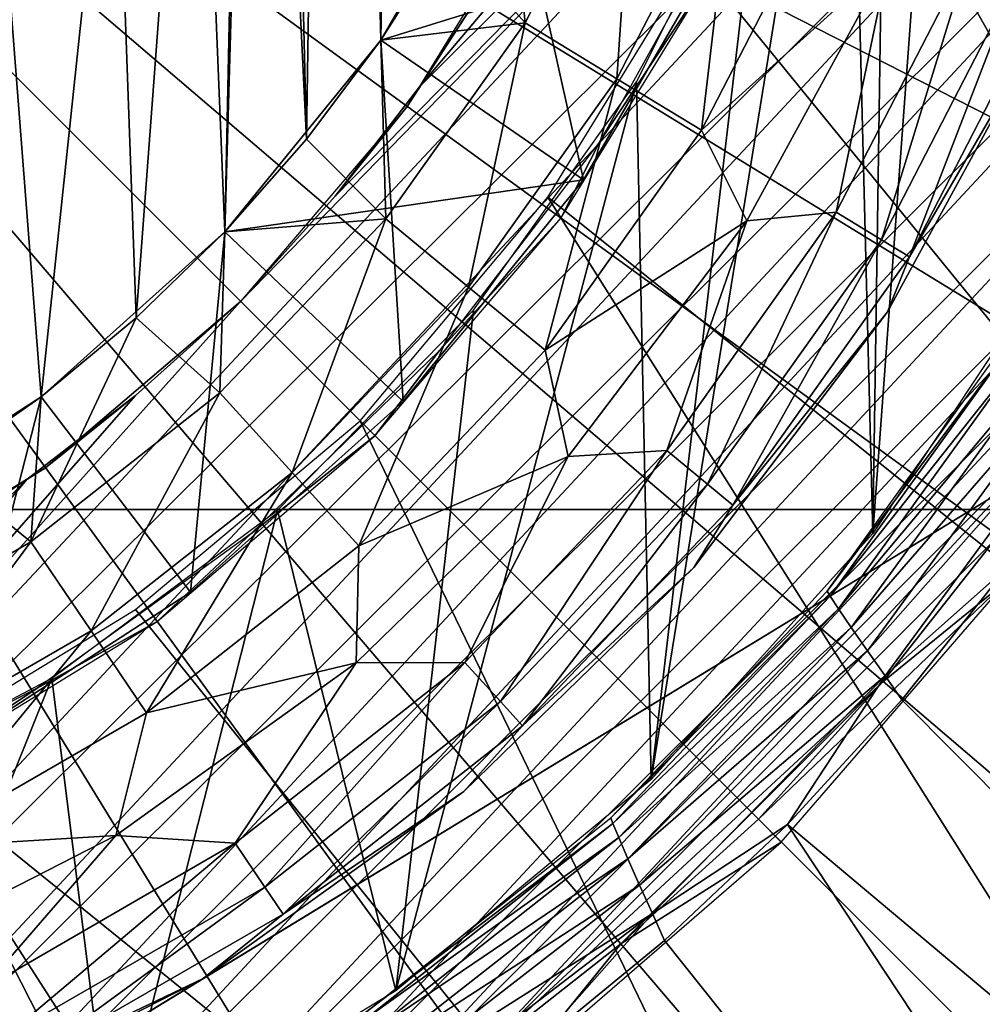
# Model space of a CAD drawing. Header units: millimetres. Extents: x -100 to 100, y -100 to 100.
# Tile 75 of 104: x 4.15 to 8.42, y -8.25 to -3.88. Entities that reach past the tile are written whole.
import ezdxf

# ---------------------------------------------------------------- set-up
doc = ezdxf.new("R2010")
doc.units = ezdxf.units.MM
doc.header["$LTSCALE"] = 52.148148
for name, color, linetype in [('110', 7, 'CONTINUOUS'), ('191', 7, 'CONTINUOUS'), ('192', 7, 'CONTINUOUS'), ('193', 7, 'CONTINUOUS'), ('194', 7, 'CONTINUOUS'), ('195', 7, 'CONTINUOUS'), ('227', 7, 'CONTINUOUS'), ('228', 7, 'CONTINUOUS'), ('230', 7, 'CONTINUOUS'), ('233', 7, 'CONTINUOUS'), ('234', 7, 'CONTINUOUS'), ('238', 7, 'CONTINUOUS'), ('240', 7, 'CONTINUOUS'), ('242', 7, 'CONTINUOUS'), ('247', 7, 'CONTINUOUS'), ('254', 7, 'CONTINUOUS'), ('346', 7, 'CONTINUOUS'), ('55', 7, 'CONTINUOUS'), ('58', 7, 'CONTINUOUS'), ('64', 7, 'CONTINUOUS'), ('66', 7, 'CONTINUOUS'), ('67', 7, 'CONTINUOUS')]:
    doc.layers.add(name, color=color, linetype=linetype)

msp = doc.modelspace()

# ---------------------------------------------------------------- linework, layer by layer
at = {"layer": '110', "color": 251, "linetype": 'Continuous', "true_color": 0x4c4c4c}
for points in [[(7.901, 1.2367, -221.7), (7.6125, 2.4565, -221.7), (12.6523, -4.9418, -221.7), (7.901, 1.2367, -221.7)], [(12.6523, -4.9418, -221.7), (7.6125, 2.4565, -221.7), (13.2103, -3.14, -221.7), (12.6523, -4.9418, -221.7)], [(7.9999, 0.0014, -221.7), (7.901, 1.2367, -221.7), (12.6523, -4.9418, -221.7), (7.9999, 0.0014, -221.7)], [(7.9001, -1.2372, -221.7), (7.9999, 0.0014, -221.7), (12.6523, -4.9418, -221.7), (7.9001, -1.2372, -221.7)], [(7.6102, -2.4636, -221.7), (7.9001, -1.2372, -221.7), (11.8679, -6.6088, -221.7), (7.6102, -2.4636, -221.7)], [(11.8679, -6.6088, -221.7), (7.9001, -1.2372, -221.7), (12.6523, -4.9418, -221.7), (11.8679, -6.6088, -221.7)], [(7.1406, -3.6024, -221.7), (7.6102, -2.4636, -221.7), (10.8531, -8.161, -221.7), (7.1406, -3.6024, -221.7)], [(10.8531, -8.161, -221.7), (7.6102, -2.4636, -221.7), (11.8679, -6.6088, -221.7), (10.8531, -8.161, -221.7)], [(6.4898, -4.6645, -221.7), (7.1406, -3.6024, -221.7), (10.8531, -8.161, -221.7), (6.4898, -4.6645, -221.7)], [(5.6569, -5.6569, -221.7), (6.4898, -4.6645, -221.7), (9.6062, -9.6062, -221.7), (5.6569, -5.6569, -221.7)], [(9.6062, -9.6062, -221.7), (6.4898, -4.6645, -221.7), (10.8531, -8.161, -221.7), (9.6062, -9.6062, -221.7)], [(4.6604, -6.4939, -221.7), (5.6569, -5.6569, -221.7), (8.1656, -10.8477, -221.7), (4.6604, -6.4939, -221.7)], [(8.1656, -10.8477, -221.7), (5.6569, -5.6569, -221.7), (9.6062, -9.6062, -221.7), (8.1656, -10.8477, -221.7)], [(3.5914, -7.1467, -221.7), (4.6604, -6.4939, -221.7), (8.1656, -10.8477, -221.7), (3.5914, -7.1467, -221.7)], [(2.4422, -7.6163, -221.7), (3.5914, -7.1467, -221.7), (6.6227, -11.8591, -221.7), (2.4422, -7.6163, -221.7)], [(6.6227, -11.8591, -221.7), (3.5914, -7.1467, -221.7), (8.1656, -10.8477, -221.7), (6.6227, -11.8591, -221.7)], [(1.2009, -7.9044, -221.7), (2.4422, -7.6163, -221.7), (6.6227, -11.8591, -221.7), (1.2009, -7.9044, -221.7)], [(-0.0504, -7.9997, -221.7), (1.2009, -7.9044, -221.7), (4.9703, -12.6419, -221.7), (-0.0504, -7.9997, -221.7)], [(4.9703, -12.6419, -221.7), (1.2009, -7.9044, -221.7), (6.6227, -11.8591, -221.7), (4.9703, -12.6419, -221.7)], [(3.1899, -13.1997, -221.7), (-0.0504, -7.9997, -221.7), (4.9703, -12.6419, -221.7), (3.1899, -13.1997, -221.7)]]:
    msp.add_3dface(points, dxfattribs=at)
at = {"layer": '191', "color": 251, "linetype": 'Continuous', "true_color": 0x4c4c4c}
for points in [[(7.4246, -7.4246, -211.7), (6.8137, -7.9779, -211.7), (7.5258, -7.5258, -219.9), (7.4246, -7.4246, -211.7)], [(7.5258, -7.5258, -219.9), (6.8137, -7.9779, -211.7), (6.3673, -8.5284, -219.9), (7.5258, -7.5258, -219.9)], [(6.8137, -7.9779, -211.7), (6.1812, -8.4764, -211.7), (6.3673, -8.5284, -219.9), (6.8137, -7.9779, -211.7)]]:
    msp.add_3dface(points, dxfattribs=at)
at = {"layer": '192', "color": 251, "linetype": 'Continuous', "true_color": 0x4c4c4c}
for points in [[(8.4712, -6.1862, -211.7), (7.975, -6.8158, -211.7), (8.5318, -6.3627, -219.9), (8.4712, -6.1862, -211.7)], [(7.4246, -7.4246, -211.7), (7.5258, -7.5258, -219.9), (8.5318, -6.3627, -219.9), (7.4246, -7.4246, -211.7)], [(7.975, -6.8158, -211.7), (7.4246, -7.4246, -211.7), (8.5318, -6.3627, -219.9), (7.975, -6.8158, -211.7)]]:
    msp.add_3dface(points, dxfattribs=at)
at = {"layer": '193', "color": 251, "linetype": 'Continuous', "true_color": 0x4c4c4c}
for points in [[(10.4925, 0.3841, -211.7), (10.4334, 1.1574, -211.7), (5.9204, -4.1741, -211.7), (10.4925, 0.3841, -211.7)], [(5.9204, -4.1741, -211.7), (10.4334, 1.1574, -211.7), (6.248, -3.6706, -211.7), (5.9204, -4.1741, -211.7)], [(0.3195, -10.4937, -211.7), (10.4921, -0.3807, -211.7), (10.4925, 0.3841, -211.7), (0.3195, -10.4937, -211.7)], [(0.3195, -10.4937, -211.7), (10.4925, 0.3841, -211.7), (5.1265, -5.1265, -211.7), (0.3195, -10.4937, -211.7)], [(5.1265, -5.1265, -211.7), (10.4925, 0.3841, -211.7), (5.5466, -4.6594, -211.7), (5.1265, -5.1265, -211.7)], [(5.5466, -4.6594, -211.7), (10.4925, 0.3841, -211.7), (5.9204, -4.1741, -211.7), (5.5466, -4.6594, -211.7)], [(0.3195, -10.4937, -211.7), (1.1029, -10.4369, -211.7), (10.4921, -0.3807, -211.7), (0.3195, -10.4937, -211.7)], [(1.1029, -10.4369, -211.7), (10.4324, -1.1561, -211.7), (10.4921, -0.3807, -211.7), (1.1029, -10.4369, -211.7)], [(1.1029, -10.4369, -211.7), (1.8913, -10.3216, -211.7), (10.4324, -1.1561, -211.7), (1.1029, -10.4369, -211.7)], [(1.8913, -10.3216, -211.7), (10.3151, -1.9352, -211.7), (10.4324, -1.1561, -211.7), (1.8913, -10.3216, -211.7)], [(1.8913, -10.3216, -211.7), (2.6714, -10.1496, -211.7), (10.3151, -1.9352, -211.7), (1.8913, -10.3216, -211.7)], [(2.6714, -10.1496, -211.7), (10.1419, -2.7057, -211.7), (10.3151, -1.9352, -211.7), (2.6714, -10.1496, -211.7)], [(2.6714, -10.1496, -211.7), (3.4299, -9.9228, -211.7), (10.1419, -2.7057, -211.7), (2.6714, -10.1496, -211.7)], [(3.4299, -9.9228, -211.7), (9.9145, -3.4555, -211.7), (10.1419, -2.7057, -211.7), (3.4299, -9.9228, -211.7)], [(3.4299, -9.9228, -211.7), (4.1543, -9.6428, -211.7), (9.9145, -3.4555, -211.7), (3.4299, -9.9228, -211.7)], [(4.1543, -9.6428, -211.7), (9.6345, -4.1731, -211.7), (9.9145, -3.4555, -211.7), (4.1543, -9.6428, -211.7)], [(4.1543, -9.6428, -211.7), (4.8515, -9.3089, -211.7), (9.6345, -4.1731, -211.7), (4.1543, -9.6428, -211.7)], [(4.8515, -9.3089, -211.7), (9.301, -4.8649, -211.7), (9.6345, -4.1731, -211.7), (4.8515, -9.3089, -211.7)], [(4.8515, -9.3089, -211.7), (5.5271, -8.9201, -211.7), (9.301, -4.8649, -211.7), (4.8515, -9.3089, -211.7)], [(5.5271, -8.9201, -211.7), (8.9132, -5.5359, -211.7), (9.301, -4.8649, -211.7), (5.5271, -8.9201, -211.7)], [(4.661, -5.5444, -211.7), (0.3195, -10.4937, -211.7), (5.1265, -5.1265, -211.7), (4.661, -5.5444, -211.7)], [(4.1781, -5.9165, -211.7), (0.3195, -10.4937, -211.7), (4.661, -5.5444, -211.7), (4.1781, -5.9165, -211.7)], [(5.5271, -8.9201, -211.7), (6.1812, -8.4764, -211.7), (8.9132, -5.5359, -211.7), (5.5271, -8.9201, -211.7)], [(6.1812, -8.4764, -211.7), (8.4712, -6.1862, -211.7), (8.9132, -5.5359, -211.7), (6.1812, -8.4764, -211.7)], [(-0.451, -10.4901, -211.7), (0.3195, -10.4937, -211.7), (4.1781, -5.9165, -211.7), (-0.451, -10.4901, -211.7)], [(3.6776, -6.243, -211.7), (-0.451, -10.4901, -211.7), (4.1781, -5.9165, -211.7), (3.6776, -6.243, -211.7)], [(6.1812, -8.4764, -211.7), (7.975, -6.8158, -211.7), (8.4712, -6.1862, -211.7), (6.1812, -8.4764, -211.7)], [(6.1812, -8.4764, -211.7), (6.8137, -7.9779, -211.7), (7.975, -6.8158, -211.7), (6.1812, -8.4764, -211.7)], [(6.8137, -7.9779, -211.7), (7.4246, -7.4246, -211.7), (7.975, -6.8158, -211.7), (6.8137, -7.9779, -211.7)]]:
    msp.add_3dface(points, dxfattribs=at)
at = {"layer": '194', "color": 251, "linetype": 'Continuous', "true_color": 0x4c4c4c}
for points in [[(5.8654, -4.2614, -220.95), (6.248, -3.6706, -211.7), (6.4598, -3.2914, -220.95), (5.8654, -4.2614, -220.95)], [(5.9204, -4.1741, -211.7), (6.248, -3.6706, -211.7), (5.8654, -4.2614, -220.95), (5.9204, -4.1741, -211.7)], [(5.5466, -4.6594, -211.7), (5.9204, -4.1741, -211.7), (5.8654, -4.2614, -220.95), (5.5466, -4.6594, -211.7)], [(5.1265, -5.1265, -220.95), (5.5466, -4.6594, -211.7), (5.8654, -4.2614, -220.95), (5.1265, -5.1265, -220.95)], [(5.1265, -5.1265, -211.7), (5.5466, -4.6594, -211.7), (5.1265, -5.1265, -220.95), (5.1265, -5.1265, -211.7)]]:
    msp.add_3dface(points, dxfattribs=at)
at = {"layer": '195', "color": 251, "linetype": 'Continuous', "true_color": 0x4c4c4c}
for points in [[(4.661, -5.5444, -211.7), (5.1265, -5.1265, -211.7), (4.2614, -5.8654, -220.95), (4.661, -5.5444, -211.7)], [(5.1265, -5.1265, -211.7), (5.1265, -5.1265, -220.95), (4.2614, -5.8654, -220.95), (5.1265, -5.1265, -211.7)], [(4.1781, -5.9165, -211.7), (4.661, -5.5444, -211.7), (4.2614, -5.8654, -220.95), (4.1781, -5.9165, -211.7)], [(3.2914, -6.4598, -220.95), (4.1781, -5.9165, -211.7), (4.2614, -5.8654, -220.95), (3.2914, -6.4598, -220.95)], [(3.6776, -6.243, -211.7), (4.1781, -5.9165, -211.7), (3.2914, -6.4598, -220.95), (3.6776, -6.243, -211.7)]]:
    msp.add_3dface(points, dxfattribs=at)
at = {"layer": '227', "color": 251, "linetype": 'Continuous', "true_color": 0x4c4c4c}
for points in [[(0.8599, -10.6333, -233.3853), (0.8599, -10.6333, -244.2313), (9.0622, -5.6288, -233.3853), (0.8599, -10.6333, -233.3853)], [(0.8599, -10.6333, -244.2313), (9.0622, -5.6288, -244.2313), (9.0622, -5.6288, -233.3853), (0.8599, -10.6333, -244.2313)], [(9.0622, -5.6288, -244.2313), (0.8599, -10.6333, -244.2313), (1.6958, -10.1233, -244.4644), (9.0622, -5.6288, -244.2313)], [(8.2258, -6.1391, -244.4645), (9.0622, -5.6288, -244.2313), (1.6958, -10.1233, -244.4644), (8.2258, -6.1391, -244.4645)], [(2.5172, -9.6221, -244.6482), (8.2258, -6.1391, -244.4645), (1.6958, -10.1233, -244.4644), (2.5172, -9.6221, -244.6482)], [(7.4042, -6.6403, -244.6484), (8.2258, -6.1391, -244.4645), (2.5172, -9.6221, -244.6482), (7.4042, -6.6403, -244.6484)], [(3.3336, -9.124, -244.7822), (7.4042, -6.6403, -244.6484), (2.5172, -9.6221, -244.6482), (3.3336, -9.124, -244.7822)], [(6.5878, -7.1385, -244.7823), (7.4042, -6.6403, -244.6484), (3.3336, -9.124, -244.7822), (6.5878, -7.1385, -244.7823)], [(4.1487, -8.6267, -244.8639), (6.5878, -7.1385, -244.7823), (3.3336, -9.124, -244.7822), (4.1487, -8.6267, -244.8639)], [(5.7731, -7.6356, -244.8639), (6.5878, -7.1385, -244.7823), (4.1487, -8.6267, -244.8639), (5.7731, -7.6356, -244.8639)], [(4.961, -8.131, -244.8913), (5.7731, -7.6356, -244.8639), (4.1487, -8.6267, -244.8639), (4.961, -8.131, -244.8913)]]:
    msp.add_3dface(points, dxfattribs=at)
at = {"layer": '228', "color": 251, "linetype": 'Continuous', "true_color": 0x4c4c4c}
for points in [[(5.1985, 0.126, -247.868), (5.1999, 4.6638, -247.868), (5.4198, -4.4063, -247.868), (5.1985, 0.126, -247.868)], [(5.1999, 4.6638, -247.868), (5.5498, 4.2415, -247.868), (5.4198, -4.4063, -247.868), (5.1999, 4.6638, -247.868)], [(5.4198, -4.4063, -247.868), (5.5498, 4.2415, -247.868), (5.7488, -3.9675, -247.868), (5.4198, -4.4063, -247.868)], [(5.5498, 4.2415, -247.868), (5.8655, 3.7929, -247.868), (5.7488, -3.9675, -247.868), (5.5498, 4.2415, -247.868)], [(5.7488, -3.9675, -247.868), (5.8655, 3.7929, -247.868), (6.0424, -3.5042, -247.868), (5.7488, -3.9675, -247.868)], [(5.1414, -0.7786, -247.868), (5.1985, 0.126, -247.868), (5.0574, -4.818, -247.868), (5.1414, -0.7786, -247.868)], [(5.0574, -4.818, -247.868), (5.1985, 0.126, -247.868), (5.4198, -4.4063, -247.868), (5.0574, -4.818, -247.868)], [(4.9281, -1.6596, -247.868), (5.1414, -0.7786, -247.868), (5.0574, -4.818, -247.868), (4.9281, -1.6596, -247.868)], [(4.565, -2.4901, -247.868), (4.9281, -1.6596, -247.868), (4.6638, -5.1999, -247.868), (4.565, -2.4901, -247.868)], [(4.6638, -5.1999, -247.868), (4.9281, -1.6596, -247.868), (5.0574, -4.818, -247.868), (4.6638, -5.1999, -247.868)], [(4.0633, -3.245, -247.868), (4.565, -2.4901, -247.868), (4.2414, -5.5498, -247.868), (4.0633, -3.245, -247.868)], [(4.2414, -5.5498, -247.868), (4.565, -2.4901, -247.868), (4.6638, -5.1999, -247.868), (4.2414, -5.5498, -247.868)], [(3.7929, -5.8655, -247.868), (4.0633, -3.245, -247.868), (4.2414, -5.5498, -247.868), (3.7929, -5.8655, -247.868)]]:
    msp.add_3dface(points, dxfattribs=at)
at = {"layer": '230', "color": 251, "linetype": 'Continuous', "true_color": 0x4c4c4c}
for points in [[(7.9977, -5.1733, -245.328), (8.6794, -3.9235, -245.328), (8.6794, -3.9235, -244.8913), (7.9977, -5.1733, -245.328)], [(7.9977, -5.1733, -244.8913), (7.9977, -5.1733, -245.328), (8.6794, -3.9235, -244.8913), (7.9977, -5.1733, -244.8913)], [(7.1373, -6.3075, -245.328), (7.9977, -5.1733, -245.328), (7.1373, -6.3075, -244.8913), (7.1373, -6.3075, -245.328)], [(7.1373, -6.3075, -244.8913), (7.9977, -5.1733, -245.328), (7.9977, -5.1733, -244.8913), (7.1373, -6.3075, -244.8913)], [(6.1175, -7.3008, -245.328), (7.1373, -6.3075, -245.328), (6.1175, -7.3008, -244.8913), (6.1175, -7.3008, -245.328)], [(6.1175, -7.3008, -244.8913), (7.1373, -6.3075, -245.328), (7.1373, -6.3075, -244.8913), (6.1175, -7.3008, -244.8913)], [(4.9611, -8.131, -245.328), (6.1175, -7.3008, -245.328), (4.961, -8.131, -244.8913), (4.9611, -8.131, -245.328)], [(4.961, -8.131, -244.8913), (6.1175, -7.3008, -245.328), (6.1175, -7.3008, -244.8913), (4.961, -8.131, -244.8913)], [(3.6938, -8.7796, -245.328), (4.9611, -8.131, -245.328), (3.6938, -8.7796, -244.8913), (3.6938, -8.7796, -245.328)], [(3.6938, -8.7796, -244.8913), (4.9611, -8.131, -245.328), (4.961, -8.131, -244.8913), (3.6938, -8.7796, -244.8913)]]:
    msp.add_3dface(points, dxfattribs=at)
at = {"layer": '233', "color": 251, "linetype": 'Continuous', "true_color": 0x4c4c4c}
for points in [[(6.3892, -3.8906, -247.8192), (6.2987, -3.0193, -247.868), (6.8779, -2.9417, -247.8192), (6.3892, -3.8906, -247.8192)], [(6.3892, -3.8906, -247.8192), (6.8779, -2.9417, -247.8192), (6.7966, -4.1386, -247.6745), (6.3892, -3.8906, -247.8192)], [(6.7966, -4.1386, -247.6745), (6.8779, -2.9417, -247.8192), (7.3164, -3.1292, -247.6745), (6.7966, -4.1386, -247.6745)], [(6.0424, -3.5042, -247.868), (6.2987, -3.0193, -247.868), (6.3892, -3.8906, -247.8192), (6.0424, -3.5042, -247.868)], [(6.7966, -4.1386, -247.6745), (7.3164, -3.1292, -247.6745), (7.172, -4.3672, -247.4394), (6.7966, -4.1386, -247.6745)], [(7.172, -4.3672, -247.4394), (7.3164, -3.1292, -247.6745), (7.7205, -3.3021, -247.4394), (7.172, -4.3672, -247.4394)], [(7.172, -4.3672, -247.4394), (7.7205, -3.3021, -247.4394), (8.0015, -3.6171, -247.1241), (7.172, -4.3672, -247.4394)], [(5.7488, -3.9675, -247.868), (6.0424, -3.5042, -247.868), (6.3892, -3.8906, -247.8192), (5.7488, -3.9675, -247.868)], [(7.373, -4.7692, -247.1241), (7.172, -4.3672, -247.4394), (8.0015, -3.6171, -247.1241), (7.373, -4.7692, -247.1241)], [(5.7705, -4.7602, -247.8192), (5.7488, -3.9675, -247.868), (6.3892, -3.8906, -247.8192), (5.7705, -4.7602, -247.8192)], [(5.7705, -4.7602, -247.8192), (6.3892, -3.8906, -247.8192), (6.1384, -5.0637, -247.6745), (5.7705, -4.7602, -247.8192)], [(6.1384, -5.0637, -247.6745), (6.3892, -3.8906, -247.8192), (6.7966, -4.1386, -247.6745), (6.1384, -5.0637, -247.6745)], [(5.4198, -4.4063, -247.868), (5.7488, -3.9675, -247.868), (5.7705, -4.7602, -247.8192), (5.4198, -4.4063, -247.868)], [(6.1384, -5.0637, -247.6745), (6.7966, -4.1386, -247.6745), (6.4774, -5.3434, -247.4394), (6.1384, -5.0637, -247.6745)], [(6.4774, -5.3434, -247.4394), (6.7966, -4.1386, -247.6745), (7.172, -4.3672, -247.4394), (6.4774, -5.3434, -247.4394)], [(6.4774, -5.3434, -247.4394), (7.172, -4.3672, -247.4394), (7.373, -4.7692, -247.1241), (6.4774, -5.3434, -247.4394)], [(5.0574, -4.818, -247.868), (5.4198, -4.4063, -247.868), (5.7705, -4.7602, -247.8192), (5.0574, -4.818, -247.868)], [(5.0343, -5.533, -247.8192), (5.0574, -4.818, -247.868), (5.7705, -4.7602, -247.8192), (5.0343, -5.533, -247.8192)], [(5.0343, -5.533, -247.8192), (5.7705, -4.7602, -247.8192), (5.3553, -5.8858, -247.6745), (5.0343, -5.533, -247.8192)], [(5.3553, -5.8858, -247.6745), (5.7705, -4.7602, -247.8192), (6.1384, -5.0637, -247.6745), (5.3553, -5.8858, -247.6745)], [(6.5798, -5.8149, -247.1241), (6.4774, -5.3434, -247.4394), (7.373, -4.7692, -247.1241), (6.5798, -5.8149, -247.1241)], [(4.6638, -5.1999, -247.868), (5.0574, -4.818, -247.868), (5.0343, -5.533, -247.8192), (4.6638, -5.1999, -247.868)], [(5.3553, -5.8858, -247.6745), (6.1384, -5.0637, -247.6745), (5.6511, -6.2109, -247.4394), (5.3553, -5.8858, -247.6745)], [(5.6511, -6.2109, -247.4394), (6.1384, -5.0637, -247.6745), (6.4774, -5.3434, -247.4394), (5.6511, -6.2109, -247.4394)], [(4.2414, -5.5498, -247.868), (4.6638, -5.1999, -247.868), (4.1956, -6.1931, -247.8192), (4.2414, -5.5498, -247.868)], [(4.1956, -6.1931, -247.8192), (4.6638, -5.1999, -247.868), (5.0343, -5.533, -247.8192), (4.1956, -6.1931, -247.8192)], [(5.6511, -6.2109, -247.4394), (6.4774, -5.3434, -247.4394), (6.5798, -5.8149, -247.1241), (5.6511, -6.2109, -247.4394)], [(4.1956, -6.1931, -247.8192), (5.0343, -5.533, -247.8192), (4.4631, -6.588, -247.6745), (4.1956, -6.1931, -247.8192)], [(4.4631, -6.588, -247.6745), (5.0343, -5.533, -247.8192), (5.3553, -5.8858, -247.6745), (4.4631, -6.588, -247.6745)], [(3.7929, -5.8655, -247.868), (4.2414, -5.5498, -247.868), (4.1956, -6.1931, -247.8192), (3.7929, -5.8655, -247.868)], [(5.6397, -6.7306, -247.1241), (5.6511, -6.2109, -247.4394), (6.5798, -5.8149, -247.1241), (5.6397, -6.7306, -247.1241)], [(3.2715, -6.7272, -247.8192), (3.7929, -5.8655, -247.868), (4.1956, -6.1931, -247.8192), (3.2715, -6.7272, -247.8192)], [(4.4631, -6.588, -247.6745), (5.3553, -5.8858, -247.6745), (4.7096, -6.9519, -247.4394), (4.4631, -6.588, -247.6745)], [(4.7096, -6.9519, -247.4394), (5.3553, -5.8858, -247.6745), (5.6511, -6.2109, -247.4394), (4.7096, -6.9519, -247.4394)], [(3.2715, -6.7272, -247.8192), (4.1956, -6.1931, -247.8192), (3.4801, -7.1561, -247.6745), (3.2715, -6.7272, -247.8192)], [(3.4801, -7.1561, -247.6745), (4.1956, -6.1931, -247.8192), (4.4631, -6.588, -247.6745), (3.4801, -7.1561, -247.6745)], [(4.7096, -6.9519, -247.4394), (5.6511, -6.2109, -247.4394), (5.6397, -6.7306, -247.1241), (4.7096, -6.9519, -247.4394)], [(3.4801, -7.1561, -247.6745), (4.4631, -6.588, -247.6745), (3.6723, -7.5514, -247.4394), (3.4801, -7.1561, -247.6745)], [(3.6723, -7.5514, -247.4394), (4.4631, -6.588, -247.6745), (4.7096, -6.9519, -247.4394), (3.6723, -7.5514, -247.4394)], [(4.5736, -7.496, -247.1241), (4.7096, -6.9519, -247.4394), (5.6397, -6.7306, -247.1241), (4.5736, -7.496, -247.1241)], [(3.6723, -7.5514, -247.4394), (4.7096, -6.9519, -247.4394), (4.5736, -7.496, -247.1241), (3.6723, -7.5514, -247.4394)], [(3.4053, -8.0939, -247.1241), (3.6723, -7.5514, -247.4394), (4.5736, -7.496, -247.1241), (3.4053, -8.0939, -247.1241)]]:
    msp.add_3dface(points, dxfattribs=at)
at = {"layer": '234', "color": 251, "linetype": 'Continuous', "true_color": 0x4c4c4c}
for points in [[(7.7698, -4.7312, -246.7391), (8.0015, -3.6171, -247.1241), (8.364, -3.5773, -246.7391), (7.7698, -4.7312, -246.7391)], [(7.7698, -4.7312, -246.7391), (8.364, -3.5773, -246.7391), (7.9704, -4.8534, -246.2996), (7.7698, -4.7312, -246.7391)], [(7.9704, -4.8534, -246.2996), (8.364, -3.5773, -246.7391), (8.58, -3.6697, -246.2996), (7.9704, -4.8534, -246.2996)], [(7.373, -4.7692, -247.1241), (8.0015, -3.6171, -247.1241), (7.7698, -4.7312, -246.7391), (7.373, -4.7692, -247.1241)], [(8.0939, -4.9286, -245.8226), (7.9704, -4.8534, -246.2996), (8.58, -3.6697, -246.2996), (8.0939, -4.9286, -245.8226)], [(8.7129, -3.7265, -245.8226), (8.0939, -4.9286, -245.8226), (8.58, -3.6697, -246.2996), (8.7129, -3.7265, -245.8226)], [(8.7129, -3.7265, -245.8226), (8.6794, -3.9235, -245.328), (8.0939, -4.9286, -245.8226), (8.7129, -3.7265, -245.8226)], [(8.6794, -3.9235, -245.328), (7.9977, -5.1733, -245.328), (8.0939, -4.9286, -245.8226), (8.6794, -3.9235, -245.328)], [(7.0174, -5.7888, -246.7391), (7.373, -4.7692, -247.1241), (7.7698, -4.7312, -246.7391), (7.0174, -5.7888, -246.7391)], [(7.0174, -5.7888, -246.7391), (7.7698, -4.7312, -246.7391), (7.1986, -5.9383, -246.2996), (7.0174, -5.7888, -246.7391)], [(7.1986, -5.9383, -246.2996), (7.7698, -4.7312, -246.7391), (7.9704, -4.8534, -246.2996), (7.1986, -5.9383, -246.2996)], [(6.5798, -5.8149, -247.1241), (7.373, -4.7692, -247.1241), (7.0174, -5.7888, -246.7391), (6.5798, -5.8149, -247.1241)], [(7.3101, -6.0303, -245.8226), (7.1986, -5.9383, -246.2996), (7.9704, -4.8534, -246.2996), (7.3101, -6.0303, -245.8226)], [(8.0939, -4.9286, -245.8226), (7.3101, -6.0303, -245.8226), (7.9704, -4.8534, -246.2996), (8.0939, -4.9286, -245.8226)], [(8.0939, -4.9286, -245.8226), (7.9977, -5.1733, -245.328), (7.3101, -6.0303, -245.8226), (8.0939, -4.9286, -245.8226)], [(7.9977, -5.1733, -245.328), (7.1373, -6.3075, -245.328), (7.3101, -6.0303, -245.8226), (7.9977, -5.1733, -245.328)], [(6.1221, -6.7286, -246.7391), (6.5798, -5.8149, -247.1241), (7.0174, -5.7888, -246.7391), (6.1221, -6.7286, -246.7391)], [(6.1221, -6.7286, -246.7391), (7.0174, -5.7888, -246.7391), (6.2802, -6.9023, -246.2996), (6.1221, -6.7286, -246.7391)], [(6.2802, -6.9023, -246.2996), (7.0174, -5.7888, -246.7391), (7.1986, -5.9383, -246.2996), (6.2802, -6.9023, -246.2996)], [(5.6397, -6.7306, -247.1241), (6.5798, -5.8149, -247.1241), (6.1221, -6.7286, -246.7391), (5.6397, -6.7306, -247.1241)], [(6.3775, -7.0093, -245.8226), (6.2802, -6.9023, -246.2996), (7.1986, -5.9383, -246.2996), (6.3775, -7.0093, -245.8226)], [(7.3101, -6.0303, -245.8226), (6.3775, -7.0093, -245.8226), (7.1986, -5.9383, -246.2996), (7.3101, -6.0303, -245.8226)], [(7.3101, -6.0303, -245.8226), (7.1373, -6.3075, -245.328), (6.3775, -7.0093, -245.8226), (7.3101, -6.0303, -245.8226)], [(7.1373, -6.3075, -245.328), (6.1175, -7.3008, -245.328), (6.3775, -7.0093, -245.8226), (7.1373, -6.3075, -245.328)], [(4.5736, -7.496, -247.1241), (5.6397, -6.7306, -247.1241), (5.1022, -7.5314, -246.7391), (4.5736, -7.496, -247.1241)], [(5.1022, -7.5314, -246.7391), (5.6397, -6.7306, -247.1241), (6.1221, -6.7286, -246.7391), (5.1022, -7.5314, -246.7391)], [(5.1022, -7.5314, -246.7391), (6.1221, -6.7286, -246.7391), (5.234, -7.7259, -246.2996), (5.1022, -7.5314, -246.7391)], [(5.234, -7.7259, -246.2996), (6.1221, -6.7286, -246.7391), (6.2802, -6.9023, -246.2996), (5.234, -7.7259, -246.2996)], [(5.3151, -7.8455, -245.8226), (5.234, -7.7259, -246.2996), (6.2802, -6.9023, -246.2996), (5.3151, -7.8455, -245.8226)], [(6.3775, -7.0093, -245.8226), (5.3151, -7.8455, -245.8226), (6.2802, -6.9023, -246.2996), (6.3775, -7.0093, -245.8226)], [(6.3775, -7.0093, -245.8226), (6.1175, -7.3008, -245.328), (5.3151, -7.8455, -245.8226), (6.3775, -7.0093, -245.8226)], [(6.1175, -7.3008, -245.328), (4.9611, -8.131, -245.328), (5.3151, -7.8455, -245.8226), (6.1175, -7.3008, -245.328)], [(3.4053, -8.0939, -247.1241), (4.5736, -7.496, -247.1241), (3.9785, -8.1808, -246.7391), (3.4053, -8.0939, -247.1241)], [(3.9785, -8.1808, -246.7391), (4.5736, -7.496, -247.1241), (5.1022, -7.5314, -246.7391), (3.9785, -8.1808, -246.7391)], [(3.9785, -8.1808, -246.7391), (5.1022, -7.5314, -246.7391), (4.0812, -8.3921, -246.2996), (3.9785, -8.1808, -246.7391)], [(4.0812, -8.3921, -246.2996), (5.1022, -7.5314, -246.7391), (5.234, -7.7259, -246.2996), (4.0812, -8.3921, -246.2996)], [(4.1444, -8.5221, -245.8226), (4.0812, -8.3921, -246.2996), (5.234, -7.7259, -246.2996), (4.1444, -8.5221, -245.8226)], [(5.3151, -7.8455, -245.8226), (4.1444, -8.5221, -245.8226), (5.234, -7.7259, -246.2996), (5.3151, -7.8455, -245.8226)], [(5.3151, -7.8455, -245.8226), (4.9611, -8.131, -245.328), (4.1444, -8.5221, -245.8226), (5.3151, -7.8455, -245.8226)], [(4.9611, -8.131, -245.328), (3.6938, -8.7796, -245.328), (4.1444, -8.5221, -245.8226), (4.9611, -8.131, -245.328)]]:
    msp.add_3dface(points, dxfattribs=at)
at = {"layer": '238', "color": 251, "linetype": 'Continuous', "true_color": 0x4c4c4c}
for points in [[(5.7489, -3.9675, -232.7547), (7.2836, -3.4914, -233.3853), (6.2987, -3.0193, -232.7547), (5.7489, -3.9675, -232.7547)], [(6.6478, -4.5878, -233.3853), (7.2836, -3.4914, -233.3853), (5.7489, -3.9675, -232.7547), (6.6478, -4.5878, -233.3853)], [(5.0574, -4.818, -232.7547), (6.6478, -4.5878, -233.3853), (5.7489, -3.9675, -232.7547), (5.0574, -4.818, -232.7547)], [(5.8482, -5.5713, -233.3853), (6.6478, -4.5878, -233.3853), (5.0574, -4.818, -232.7547), (5.8482, -5.5713, -233.3853)], [(4.2414, -5.5498, -232.7547), (4.9047, -6.4176, -233.3853), (5.0574, -4.818, -232.7547), (4.2414, -5.5498, -232.7547)], [(4.9047, -6.4176, -233.3853), (5.8482, -5.5713, -233.3853), (5.0574, -4.818, -232.7547), (4.9047, -6.4176, -233.3853)], [(3.3211, -6.145, -232.7547), (3.8404, -7.1058, -233.3853), (4.2414, -5.5498, -232.7547), (3.3211, -6.145, -232.7547)], [(3.8404, -7.1058, -233.3853), (4.9047, -6.4176, -233.3853), (4.2414, -5.5498, -232.7547), (3.8404, -7.1058, -233.3853)]]:
    msp.add_3dface(points, dxfattribs=at)
at = {"layer": '240', "color": 251, "linetype": 'Continuous', "true_color": 0x4c4c4c}
for points in [[(6.2987, -3.0193, -231.2588), (6.6478, -4.5878, -230.6283), (5.7488, -3.9675, -231.2588), (6.2987, -3.0193, -231.2588)], [(7.2836, -3.4914, -230.6283), (6.6478, -4.5878, -230.6283), (6.2987, -3.0193, -231.2588), (7.2836, -3.4914, -230.6283)], [(5.7488, -3.9675, -231.2588), (5.8482, -5.5713, -230.6283), (5.0574, -4.818, -231.2588), (5.7488, -3.9675, -231.2588)], [(6.6478, -4.5878, -230.6283), (5.8482, -5.5713, -230.6283), (5.7488, -3.9675, -231.2588), (6.6478, -4.5878, -230.6283)], [(5.0574, -4.818, -231.2588), (4.9047, -6.4176, -230.6283), (4.2415, -5.5498, -231.2588), (5.0574, -4.818, -231.2588)], [(5.8482, -5.5713, -230.6283), (4.9047, -6.4176, -230.6283), (5.0574, -4.818, -231.2588), (5.8482, -5.5713, -230.6283)], [(4.2415, -5.5498, -231.2588), (3.8404, -7.1058, -230.6283), (3.321, -6.145, -231.2588), (4.2415, -5.5498, -231.2588)], [(4.9047, -6.4176, -230.6283), (3.8404, -7.1058, -230.6283), (4.2415, -5.5498, -231.2588), (4.9047, -6.4176, -230.6283)]]:
    msp.add_3dface(points, dxfattribs=at)
at = {"layer": '242', "color": 251, "linetype": 'Continuous', "true_color": 0x4c4c4c}
for points in [[(6.2987, -3.0193, -229.8364), (6.6478, -4.5878, -229.2059), (5.7488, -3.9675, -229.8364), (6.2987, -3.0193, -229.8364)], [(7.2836, -3.4914, -229.2059), (6.6478, -4.5878, -229.2059), (6.2987, -3.0193, -229.8364), (7.2836, -3.4914, -229.2059)], [(5.7488, -3.9675, -229.8364), (5.8482, -5.5713, -229.2059), (5.0574, -4.818, -229.8364), (5.7488, -3.9675, -229.8364)], [(6.6478, -4.5878, -229.2059), (5.8482, -5.5713, -229.2059), (5.7488, -3.9675, -229.8364), (6.6478, -4.5878, -229.2059)], [(5.0574, -4.818, -229.8364), (4.9047, -6.4176, -229.2059), (4.2415, -5.5498, -229.8364), (5.0574, -4.818, -229.8364)], [(5.8482, -5.5713, -229.2059), (4.9047, -6.4176, -229.2059), (5.0574, -4.818, -229.8364), (5.8482, -5.5713, -229.2059)], [(4.2415, -5.5498, -229.8364), (3.8404, -7.1058, -229.2059), (3.321, -6.145, -229.8364), (4.2415, -5.5498, -229.8364)], [(4.9047, -6.4176, -229.2059), (3.8404, -7.1058, -229.2059), (4.2415, -5.5498, -229.8364), (4.9047, -6.4176, -229.2059)]]:
    msp.add_3dface(points, dxfattribs=at)
at = {"layer": '247', "color": 251, "linetype": 'Continuous', "true_color": 0x4c4c4c}
for points in [[(0.8599, -10.6333, -221.7), (0.8599, -10.6333, -227.8874), (9.0622, -5.6288, -227.8874), (0.8599, -10.6333, -221.7)], [(9.0622, -5.6288, -221.7), (0.8599, -10.6333, -221.7), (9.0622, -5.6288, -227.8874), (9.0622, -5.6288, -221.7)]]:
    msp.add_3dface(points, dxfattribs=at)
at = {"layer": '254', "color": 251, "linetype": 'Continuous', "true_color": 0x4c4c4c}
for points in [[(6.2987, -3.0193, -228.414), (6.6478, -4.5878, -227.7835), (5.7488, -3.9675, -228.414), (6.2987, -3.0193, -228.414)], [(7.2836, -3.4914, -227.7835), (6.6478, -4.5878, -227.7835), (6.2987, -3.0193, -228.414), (7.2836, -3.4914, -227.7835)], [(5.7488, -3.9675, -228.414), (5.8482, -5.5713, -227.7835), (5.0574, -4.818, -228.414), (5.7488, -3.9675, -228.414)], [(6.6478, -4.5878, -227.7835), (5.8482, -5.5713, -227.7835), (5.7488, -3.9675, -228.414), (6.6478, -4.5878, -227.7835)], [(5.0574, -4.818, -228.414), (4.9047, -6.4176, -227.7835), (4.2415, -5.5498, -228.414), (5.0574, -4.818, -228.414)], [(5.8482, -5.5713, -227.7835), (4.9047, -6.4176, -227.7835), (5.0574, -4.818, -228.414), (5.8482, -5.5713, -227.7835)], [(4.2415, -5.5498, -228.414), (3.8404, -7.1058, -227.7835), (3.321, -6.145, -228.414), (4.2415, -5.5498, -228.414)], [(4.9047, -6.4176, -227.7835), (3.8404, -7.1058, -227.7835), (4.2415, -5.5498, -228.414), (4.9047, -6.4176, -227.7835)]]:
    msp.add_3dface(points, dxfattribs=at)
at = {"layer": '346', "color": 251, "linetype": 'Continuous', "true_color": 0x4c4c4c}
for points in [[(-89.7423, -6.0696, -106.6), (-89.9504, 0, -106.6), (89.7457, -6.033, -106.6), (-89.7423, -6.0696, -106.6)], [(89.7457, -6.033, -106.6), (-89.9504, 0, -106.6), (89.9504, 0, -106.6), (89.7457, -6.033, -106.6)], [(89.1467, -11.996, -106.6), (-89.7423, -6.0696, -106.6), (89.7457, -6.033, -106.6), (89.1467, -11.996, -106.6)], [(-89.1367, -12.0648, -106.6), (-89.7423, -6.0696, -106.6), (89.1467, -11.996, -106.6), (-89.1367, -12.0648, -106.6)]]:
    msp.add_3dface(points, dxfattribs=at)
at = {"layer": '55', "color": 251, "linetype": 'Continuous', "true_color": 0x4c4c4c}
for points in [[(7.289, -3.397, -115.3619), (6.7201, -4.4171, -115.3619), (7.211, -3.6742, -112.4244), (7.289, -3.397, -115.3619)], [(7.211, -3.6742, -112.4244), (6.7201, -4.4171, -115.3619), (6.5474, -4.757, -112.4244), (7.211, -3.6742, -112.4244)], [(6.7201, -4.4171, -115.3619), (6.0093, -5.344, -115.3619), (6.5474, -4.757, -112.4244), (6.7201, -4.4171, -115.3619)], [(6.5474, -4.757, -112.4244), (6.0093, -5.344, -115.3619), (5.7226, -5.7226, -112.4244), (6.5474, -4.757, -112.4244)], [(6.0093, -5.344, -115.3619), (5.1722, -6.1578, -115.3607), (5.7226, -5.7226, -112.4244), (6.0093, -5.344, -115.3619)], [(5.7226, -5.7226, -112.4244), (5.1722, -6.1578, -115.3607), (4.757, -6.5474, -112.4244), (5.7226, -5.7226, -112.4244)], [(5.1722, -6.1578, -115.3607), (4.2239, -6.8431, -115.3649), (4.757, -6.5474, -112.4244), (5.1722, -6.1578, -115.3607)], [(4.757, -6.5474, -112.4244), (4.2239, -6.8431, -115.3649), (3.6742, -7.211, -112.4244), (4.757, -6.5474, -112.4244)], [(4.2239, -6.8431, -115.3649), (3.1724, -7.3888, -115.4), (3.6742, -7.211, -112.4244), (4.2239, -6.8431, -115.3649)]]:
    msp.add_3dface(points, dxfattribs=at)
at = {"layer": '58', "color": 251, "linetype": 'Continuous', "true_color": 0x4c4c4c}
for points in [[(8.061, -6.8946, -114.9299), (8.5283, -6.3075, -114.9299), (13.951, -12.8214, -118.6883), (8.061, -6.8946, -114.9299)], [(7.5534, -7.4473, -114.9299), (8.061, -6.8946, -114.9299), (13.951, -12.8214, -118.6883), (7.5534, -7.4473, -114.9299)], [(7.008, -7.9626, -114.9299), (7.5534, -7.4473, -114.9299), (12.2101, -14.489, -118.6883), (7.008, -7.9626, -114.9299)], [(12.2101, -14.489, -118.6883), (7.5534, -7.4473, -114.9299), (13.951, -12.8214, -118.6883), (12.2101, -14.489, -118.6883)], [(6.4275, -8.4382, -114.9299), (7.008, -7.9626, -114.9299), (12.2101, -14.489, -118.6883), (6.4275, -8.4382, -114.9299)]]:
    msp.add_3dface(points, dxfattribs=at)
at = {"layer": '64', "color": 251, "linetype": 'Continuous', "true_color": 0x4c4c4c}
for points in [[(8.5405, -5.2842, -115.2876), (8.5571, -5.3026, -115.1586), (7.7291, -6.4129, -115.2876), (8.5405, -5.2842, -115.2876)], [(8.5571, -5.3026, -115.1586), (7.7419, -6.4346, -115.1586), (7.7291, -6.4129, -115.2876), (8.5571, -5.3026, -115.1586)], [(8.5571, -5.3026, -115.1586), (8.6037, -5.3494, -115.0441), (7.7419, -6.4346, -115.1586), (8.5571, -5.3026, -115.1586)], [(8.6037, -5.3494, -115.0441), (7.7791, -6.4904, -115.0441), (7.7419, -6.4346, -115.1586), (8.6037, -5.3494, -115.0441)], [(8.6037, -5.3494, -115.0441), (8.6751, -5.4199, -114.9566), (7.7791, -6.4904, -115.0441), (8.6037, -5.3494, -115.0441)], [(8.6751, -5.4199, -114.9566), (7.8365, -6.5744, -114.9566), (7.7791, -6.4904, -115.0441), (8.6751, -5.4199, -114.9566)], [(8.6751, -5.4199, -114.9566), (8.7637, -5.5064, -114.9055), (7.8365, -6.5744, -114.9566), (8.6751, -5.4199, -114.9566)], [(8.7637, -5.5064, -114.9055), (7.908, -6.6774, -114.9055), (7.8365, -6.5744, -114.9566), (8.7637, -5.5064, -114.9055)], [(8.7637, -5.5064, -114.9055), (8.8601, -5.5992, -114.8964), (7.908, -6.6774, -114.9055), (8.7637, -5.5064, -114.9055)], [(8.8601, -5.5992, -114.8964), (7.986, -6.788, -114.8964), (7.908, -6.6774, -114.9055), (8.8601, -5.5992, -114.8964)], [(8.8601, -5.5992, -114.8964), (8.5283, -6.3075, -114.9299), (7.986, -6.788, -114.8964), (8.8601, -5.5992, -114.8964)], [(8.5283, -6.3075, -114.9299), (8.061, -6.8946, -114.9299), (7.986, -6.788, -114.8964), (8.5283, -6.3075, -114.9299)], [(7.7291, -6.4129, -115.2876), (7.7419, -6.4346, -115.1586), (6.7696, -7.4186, -115.2876), (7.7291, -6.4129, -115.2876)], [(7.7419, -6.4346, -115.1586), (6.778, -7.4431, -115.1586), (6.7696, -7.4186, -115.2876), (7.7419, -6.4346, -115.1586)], [(7.7419, -6.4346, -115.1586), (7.7791, -6.4904, -115.0441), (6.778, -7.4431, -115.1586), (7.7419, -6.4346, -115.1586)], [(7.7791, -6.4904, -115.0441), (6.8043, -7.5061, -115.0441), (6.778, -7.4431, -115.1586), (7.7791, -6.4904, -115.0441)], [(7.7791, -6.4904, -115.0441), (7.8365, -6.5744, -114.9566), (6.8043, -7.5061, -115.0441), (7.7791, -6.4904, -115.0441)], [(7.8365, -6.5744, -114.9566), (6.8454, -7.6009, -114.9566), (6.8043, -7.5061, -115.0441), (7.8365, -6.5744, -114.9566)], [(7.8365, -6.5744, -114.9566), (7.908, -6.6774, -114.9055), (6.8454, -7.6009, -114.9566), (7.8365, -6.5744, -114.9566)], [(7.908, -6.6774, -114.9055), (6.8969, -7.7172, -114.9055), (6.8454, -7.6009, -114.9566), (7.908, -6.6774, -114.9055)], [(7.908, -6.6774, -114.9055), (7.986, -6.788, -114.8964), (6.8969, -7.7172, -114.9055), (7.908, -6.6774, -114.9055)], [(7.986, -6.788, -114.8964), (6.9536, -7.8422, -114.8964), (6.8969, -7.7172, -114.9055), (7.986, -6.788, -114.8964)], [(7.986, -6.788, -114.8964), (7.5534, -7.4473, -114.9299), (6.9536, -7.8422, -114.8964), (7.986, -6.788, -114.8964)], [(8.061, -6.8946, -114.9299), (7.5534, -7.4473, -114.9299), (7.986, -6.788, -114.8964), (8.061, -6.8946, -114.9299)], [(6.7696, -7.4186, -115.2876), (6.778, -7.4431, -115.1586), (5.6804, -8.2823, -115.2876), (6.7696, -7.4186, -115.2876)], [(6.778, -7.4431, -115.1586), (5.684, -8.3087, -115.1586), (5.6804, -8.2823, -115.2876), (6.778, -7.4431, -115.1586)], [(6.778, -7.4431, -115.1586), (6.8043, -7.5061, -115.0441), (5.684, -8.3087, -115.1586), (6.778, -7.4431, -115.1586)], [(7.5534, -7.4473, -114.9299), (7.008, -7.9626, -114.9299), (6.9536, -7.8422, -114.8964), (7.5534, -7.4473, -114.9299)], [(6.8043, -7.5061, -115.0441), (5.6981, -8.3768, -115.0441), (5.684, -8.3087, -115.1586), (6.8043, -7.5061, -115.0441)], [(6.8043, -7.5061, -115.0441), (6.8454, -7.6009, -114.9566), (5.6981, -8.3768, -115.0441), (6.8043, -7.5061, -115.0441)], [(6.8454, -7.6009, -114.9566), (5.7211, -8.4795, -114.9566), (5.6981, -8.3768, -115.0441), (6.8454, -7.6009, -114.9566)], [(6.8454, -7.6009, -114.9566), (6.8969, -7.7172, -114.9055), (5.7211, -8.4795, -114.9566), (6.8454, -7.6009, -114.9566)], [(6.8969, -7.7172, -114.9055), (5.7505, -8.6056, -114.9055), (5.7211, -8.4795, -114.9566), (6.8969, -7.7172, -114.9055)], [(6.8969, -7.7172, -114.9055), (6.9536, -7.8422, -114.8964), (5.7505, -8.6056, -114.9055), (6.8969, -7.7172, -114.9055)], [(6.9536, -7.8422, -114.8964), (5.7834, -8.741, -114.8964), (5.7505, -8.6056, -114.9055), (6.9536, -7.8422, -114.8964)], [(6.9536, -7.8422, -114.8964), (6.4275, -8.4382, -114.9299), (5.7834, -8.741, -114.8964), (6.9536, -7.8422, -114.8964)], [(7.008, -7.9626, -114.9299), (6.4275, -8.4382, -114.9299), (6.9536, -7.8422, -114.8964), (7.008, -7.9626, -114.9299)]]:
    msp.add_3dface(points, dxfattribs=at)
at = {"layer": '66', "color": 251, "linetype": 'Continuous', "true_color": 0x4c4c4c}
for points in [[(8.7469, -4.9311, -115.4), (7.9323, -6.1562, -115.4), (8.7469, 4.9311, -115.4), (8.7469, -4.9311, -115.4)], [(8.7469, 4.9311, -115.4), (7.9323, -6.1562, -115.4), (8.0149, -0.6222, -115.4), (8.7469, 4.9311, -115.4)], [(8.0149, -0.6222, -115.4), (7.9323, -6.1562, -115.4), (7.8229, -1.8521, -115.4), (8.0149, -0.6222, -115.4)], [(7.9323, -6.1562, -115.4), (6.948, -7.2487, -115.4), (7.8229, -1.8521, -115.4), (7.9323, -6.1562, -115.4)], [(7.8229, -1.8521, -115.4), (6.948, -7.2487, -115.4), (7.4428, -3.0389, -115.4), (7.8229, -1.8521, -115.4)], [(7.4428, -3.0389, -115.4), (6.948, -7.2487, -115.4), (6.8836, -4.1527, -115.4), (7.4428, -3.0389, -115.4)], [(6.948, -7.2487, -115.4), (5.8149, -8.1857, -115.4), (6.8836, -4.1527, -115.4), (6.948, -7.2487, -115.4)], [(6.8836, -4.1527, -115.4), (5.8149, -8.1857, -115.4), (6.1599, -5.1655, -115.4), (6.8836, -4.1527, -115.4)], [(6.1599, -5.1655, -115.4), (5.8149, -8.1857, -115.4), (5.2897, -6.0538, -115.4), (6.1599, -5.1655, -115.4)], [(5.2897, -6.0538, -115.4), (4.5573, -8.9473, -115.4), (4.2898, -6.7989, -115.4), (5.2897, -6.0538, -115.4)], [(5.8149, -8.1857, -115.4), (4.5573, -8.9473, -115.4), (5.2897, -6.0538, -115.4), (5.8149, -8.1857, -115.4)], [(3.1995, -9.5177, -115.4), (3.1724, -7.3888, -115.4), (4.2898, -6.7989, -115.4), (3.1995, -9.5177, -115.4)], [(4.5573, -8.9473, -115.4), (3.1995, -9.5177, -115.4), (4.2898, -6.7989, -115.4), (4.5573, -8.9473, -115.4)]]:
    msp.add_3dface(points, dxfattribs=at)
at = {"layer": '67', "color": 251, "linetype": 'Continuous', "true_color": 0x4c4c4c}
for points in [[(19.6139, -3.1065, -103.0793), (0, 0, -103), (19.3097, -4.6358, -103.0793), (19.6139, -3.1065, -103.0793)], [(19.3097, -4.6358, -103.0793), (0, 0, -103), (18.8864, -6.1366, -103.0793), (19.3097, -4.6358, -103.0793)], [(18.8864, -6.1366, -103.0793), (0, 0, -103), (18.3467, -7.5995, -103.0793), (18.8864, -6.1366, -103.0793)], [(18.3467, -7.5995, -103.0793), (0, 0, -103), (17.6939, -9.0155, -103.0793), (18.3467, -7.5995, -103.0793)], [(17.6939, -9.0155, -103.0793), (0, 0, -103), (16.932, -10.376, -103.0793), (17.6939, -9.0155, -103.0793)], [(16.932, -10.376, -103.0793), (0, 0, -103), (16.0657, -11.6724, -103.0793), (16.932, -10.376, -103.0793)], [(16.0657, -11.6724, -103.0793), (0, 0, -103), (15.1004, -12.897, -103.0793), (16.0657, -11.6724, -103.0793)], [(15.1004, -12.897, -103.0793), (0, 0, -103), (14.042, -14.042, -103.0793), (15.1004, -12.897, -103.0793)], [(14.042, -14.042, -103.0793), (0, 0, -103), (12.897, -15.1004, -103.0793), (14.042, -14.042, -103.0793)], [(12.897, -15.1004, -103.0793), (0, 0, -103), (11.6724, -16.0657, -103.0793), (12.897, -15.1004, -103.0793)], [(11.6724, -16.0657, -103.0793), (0, 0, -103), (10.376, -16.932, -103.0793), (11.6724, -16.0657, -103.0793)], [(10.376, -16.932, -103.0793), (0, 0, -103), (9.0155, -17.6939, -103.0793), (10.376, -16.932, -103.0793)], [(9.0155, -17.6939, -103.0793), (0, 0, -103), (7.5995, -18.3467, -103.0793), (9.0155, -17.6939, -103.0793)], [(7.5995, -18.3467, -103.0793), (0, 0, -103), (6.1366, -18.8864, -103.0793), (7.5995, -18.3467, -103.0793)], [(6.1366, -18.8864, -103.0793), (0, 0, -103), (4.6358, -19.3097, -103.0793), (6.1366, -18.8864, -103.0793)], [(4.6358, -19.3097, -103.0793), (0, 0, -103), (3.1065, -19.6139, -103.0793), (4.6358, -19.3097, -103.0793)]]:
    msp.add_3dface(points, dxfattribs=at)

doc.saveas('drawing.dxf')
